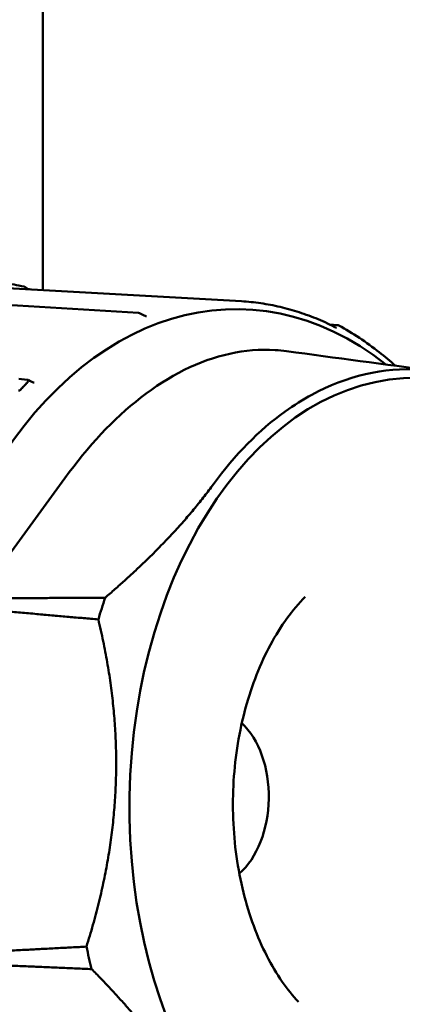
# Model space of a CAD drawing. Header units: millimetres. Extents: x 0 to 4878, y -120 to 1682.
# Tile 96 of 256: x 613 to 623, y 1049 to 1074. Entities that reach past the tile are written whole.
import ezdxf

# ---------------------------------------------------------------- set-up
doc = ezdxf.new("R2010")
doc.units = ezdxf.units.MM
doc.header["$LTSCALE"] = 2
doc.layers.add('Sichtbar (ISO)', color=7, linetype='Continuous', lineweight=50)

msp = doc.modelspace()

# ---------------------------------------------------------------- linework, layer by layer
at = {"layer": 'Sichtbar (ISO)'}
for p, q in [((613.7828, 1105.0636), (613.7828, 1067.4289)), ((618.8994, 1067.1395), (611.8455, 1067.5384)), ((612.1312, 1067.0899), (616.2487, 1066.8403)), ((616.2891, 1066.8289), (616.2891, 1066.8289)), ((616.2891, 1066.8289), (616.3909, 1066.776)), ((621.1812, 1066.5386), (621.368, 1066.5273)), ((613.1657, 1065.1422), (613.3826, 1065.1184)), ((613.4007, 1065.1131), (613.4798, 1065.0738)), ((613.1531, 1064.8459), (613.1859, 1064.841)), ((614.3528, 1062.5895), (612.0927, 1059.4926))]:
    msp.add_line(p, q, dxfattribs=at)
for centre, start, end in [((616.243, 1066.7401), 62.53557, 86.50466), ((621.3615, 1066.4271), 61.4747, 86.49446)]:
    msp.add_arc(centre, 0.1, start, end, dxfattribs=at)
for centre, major_axis, ratio, start_param, end_param in [((618.6435, 1054.347), (-0.2108, -12.5905), 0.6653497, 2.6722024, 6.7534186), ((613.33, 1065.0686), (-0.0786, -0.0354), 0.4524926, 3.6058311, 3.7963011), ((613.2818, 1065.0606), (0.1323, 0.0385), 0.3505412, 5.7550172, 6.7611822), ((622.4875, 1054.2826), (-0.2, -11.944), 0.6653497, 4.2707322, 4.3222818), ((618.0983, 1054.3561), (-0.0379, -2.2654), 0.6653497, 0.5437091, 2.5978835), ((622.4875, 1054.2826), (-0.2, -11.944), 0.6653497, 5.0434777, 5.0950273)]:
    msp.add_ellipse(centre, major_axis=major_axis, ratio=ratio, start_param=start_param, end_param=end_param, dxfattribs=at)
msp.add_ellipse((623.268, 1054.2695), major_axis=(0.1825, 10.8985), ratio=0.6653497, dxfattribs=at)
for points in [[(612.8045, 1067.6101), (612.9641, 1067.5833), (613.1267, 1067.5534), (613.2907, 1067.5207)], [(613.3891, 1067.4634), (613.4143, 1067.4579), (613.4395, 1067.4524), (613.4647, 1067.4469)], [(616.2487, 1066.8404), (616.2488, 1066.8404), (616.249, 1066.8404), (616.2491, 1066.8404)], [(616.4578, 1066.7534), (616.4575, 1066.7534), (616.4572, 1066.7534), (616.4568, 1066.7534)], [(621.3513, 1066.4537), (621.3529, 1066.4529), (621.3539, 1066.4525), (621.3539, 1066.4525)], [(620.0629, 1065.8553), (621.3247, 1065.686), (622.5897, 1065.5163), (623.861, 1065.3461)], [(613.5628, 1065.0472), (613.5628, 1065.0472), (613.5629, 1065.0472), (613.5629, 1065.0472)]]:
    msp.add_open_spline(points, degree=3, dxfattribs=at)
for points, knots in [([(613.2907, 1067.5207), (613.2933, 1067.5202), (613.2959, 1067.5195), (613.3057, 1067.5167), (613.313, 1067.5138), (613.3353, 1067.5032), (613.3512, 1067.493), (613.3672, 1067.4805)], [0.0014348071, 0.0014348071, 0.0014348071, 0.0014348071, 0.0024149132, 0.0024149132, 0.0050709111, 0.0050709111, 0.0105296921, 0.0105296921, 0.0105296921, 0.0105296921]), ([(613.3891, 1067.4634), (613.3855, 1067.4662), (613.3818, 1067.4691), (613.3745, 1067.4748), (613.3709, 1067.4776), (613.3673, 1067.4805)], [-0.0028224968, -0.0028224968, -0.0028224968, -0.0028224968, -0.0014111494, -0.0014111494, -0.000001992, -0.000001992, -0.000001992, -0.000001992]), ([(621.3513, 1066.4537), (621.194, 1066.535), (621.0351, 1066.6093), (620.7143, 1066.7439), (620.5525, 1066.8041), (620.2265, 1066.9103), (620.0624, 1066.9562), (619.7324, 1067.0336), (619.5665, 1067.065), (619.2337, 1067.1133), (619.0667, 1067.1301), (618.8994, 1067.1395)], [4.42338279, 4.42338279, 4.42338279, 4.42338279, 4.4817949, 4.4817949, 4.540207, 4.540207, 4.5986191, 4.5986191, 4.65703121, 4.65703121, 4.71544331, 4.71544331, 4.71544331, 4.71544331]), ([(616.3909, 1066.776), (616.3984, 1066.7721), (616.406, 1066.7685), (616.4203, 1066.7625), (616.4271, 1066.76), (616.4379, 1066.7568), (616.4422, 1066.7557), (616.4502, 1066.7541), (616.454, 1066.7536), (616.4568, 1066.7533)], [0, 0, 0, 0, 0.0025539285, 0.0025539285, 0.0048381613, 0.0048381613, 0.0063788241, 0.0063788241, 0.0080303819, 0.0080303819, 0.0080303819, 0.0080303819]), ([(622.8666, 1065.4793), (622.7308, 1065.6007), (622.5927, 1065.7165), (622.2842, 1065.9583), (622.1129, 1066.0818), (621.7649, 1066.3115), (621.5883, 1066.4177), (621.4093, 1066.515)], [4.21999217, 4.21999217, 4.21999217, 4.21999217, 4.27518787, 4.27518787, 4.3413934, 4.3413934, 4.40759892, 4.40759892, 4.40759892, 4.40759892]), ([(620.0629, 1065.8553), (619.9664, 1065.8683), (619.8697, 1065.8778), (619.3834, 1065.9079), (618.9918, 1065.875), (617.8036, 1065.6162), (617.0308, 1065.2228), (615.5972, 1064.1083), (614.947, 1063.4037), (614.3528, 1062.5895)], [0.85839738, 0.85839738, 0.85839738, 0.85839738, 0.90236743, 0.90236743, 1.079192, 1.079192, 1.44592333, 1.44592333, 1.80610582, 1.80610582, 1.80610582, 1.80610582]), ([(628.6228, 1061.7904), (628.1274, 1062.6128), (627.5505, 1063.318), (626.6976, 1064.0692), (626.4785, 1064.2404), (625.3923, 1064.9864), (624.4587, 1065.3222), (622.5615, 1065.4385), (621.6113, 1065.2182), (620.4809, 1064.6079), (620.2514, 1064.4641), (619.3519, 1063.82), (618.7292, 1063.1878), (618.1773, 1062.4292)], [0.0000433, 0.0000433, 0.0000433, 0.0000433, 0.3349903, 0.3349903, 0.4462097, 0.4462097, 0.8730149, 0.8730149, 1.299822, 1.299822, 1.4110917, 1.4110917, 1.7461923, 1.7461923, 1.7461923, 1.7461923]), ([(613.4798, 1065.0738), (613.4912, 1065.0681), (613.5029, 1065.063), (613.5307, 1065.0532), (613.5473, 1065.0489), (613.5628, 1065.0472)], [0, 0, 0, 0, 0.0038077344, 0.0038077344, 0.0088787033, 0.0088787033, 0.0088787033, 0.0088787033]), ([(620.5424, 1059.5285), (620.2195, 1059.2038), (619.9117, 1058.7868), (619.3875, 1057.8152), (619.1691, 1057.2653), (618.8452, 1056.077), (618.7402, 1055.4386), (618.6596, 1054.1403), (618.6846, 1053.4804), (618.8612, 1052.2139), (619.0126, 1051.6074), (619.4174, 1050.5146), (619.6699, 1050.0279), (620.0853, 1049.4316), (620.2247, 1049.2586), (620.3679, 1049.1047)], [5.3471262, 5.3471262, 5.3471262, 5.3471262, 5.6510516, 5.6510516, 5.9470904, 5.9470904, 6.2447101, 6.2447101, 6.5438189, 6.5438189, 6.8423228, 6.8423228, 7.1387714, 7.1387714, 7.2782628, 7.2782628, 7.2782628, 7.2782628])]:
    msp.add_open_spline(points, degree=3, knots=knots, dxfattribs=at)
for points, weights in [([(613.1859, 1064.841), (613.2967, 1064.9557), (613.4029, 1065.0706)], [1.69312184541, 1.69337500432, 1.69322830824]), ([(618.1773, 1062.4292), (617.1415, 1061.0106), (615.3886, 1059.5082)], [1.27927488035, 1.27927491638, 1.2314661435]), ([(612.0927, 1059.4926), (613.7805, 1059.4996), (615.3886, 1059.5082)], [1.00009122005, 1.00025748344, 1.00015187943]), ([(615.2137, 1058.9478), (613.6538, 1059.0866), (612.0105, 1059.2295)], [1.00015667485, 1.0002702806, 1.00009573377]), ([(614.9072, 1050.5258), (616.2249, 1054.7161), (615.2137, 1058.9478)], [1.23096562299, 1.32029098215, 1.23096562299]), ([(611.6876, 1050.3581), (613.3392, 1050.4424), (614.9072, 1050.5258)], [1.00009573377, 1.0002702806, 1.00015667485]), ([(615.0406, 1049.9465), (613.4354, 1050.0157), (611.7503, 1050.0861)], [1.00015187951, 1.0002574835, 1.00009122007]), ([(615.0406, 1049.9465), (616.6786, 1048.2925), (617.6068, 1046.7538)], [1.2314661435, 1.2792749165, 1.27927488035])]:
    msp.add_rational_spline(points, weights, degree=2, dxfattribs=at)

doc.saveas('drawing.dxf')
